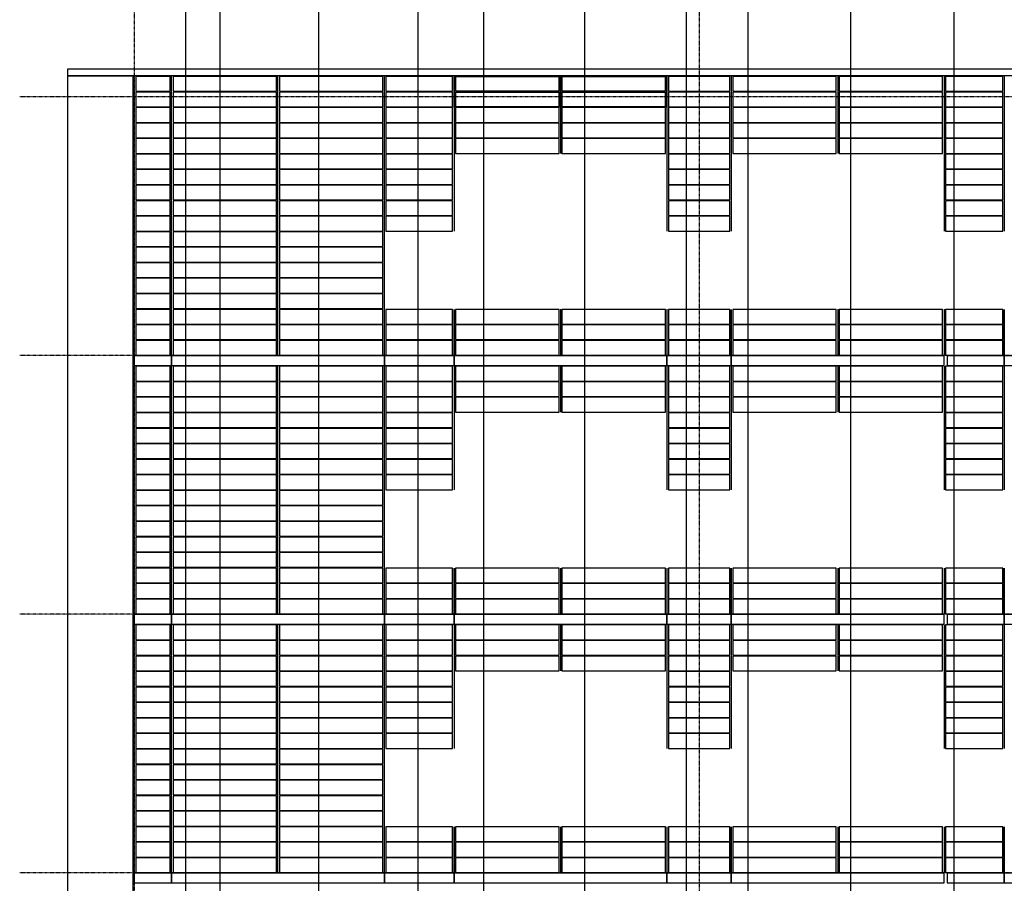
# Model space of a CAD drawing. Header units: millimetres. Extents: x -89870 to 271682, y -14857 to 84958.
# Tile 3 of 31: x -89870 to -76550, y 27411 to 39095. Entities that reach past the tile are written whole.
import ezdxf

# ---------------------------------------------------------------- set-up
doc = ezdxf.new("R2010")
doc.units = ezdxf.units.MM
doc.linetypes.add('DASHDOT', pattern=[25.4, 12.7, -6.35, 0, -6.35])
for name, color, linetype in [('alu uprof', 3, 'Continuous'), ('alu vprof', 3, 'Continuous'), ('hulplijn', 11, 'Continuous'), ('keramiek', 1, 'Continuous'), ('stramien', 1, 'DASHDOT')]:
    doc.layers.add(name, color=color, linetype=linetype)

msp = doc.modelspace()

# ---------------------------------------------------------------- linework, layer by layer
at = {"layer": 'alu uprof'}
for points in [[(-35637.7, 38336.2), (-89219.7, 38336.2), (-89219.7, 38431.2), (-35637.7, 38431.2)], [(-88339.7, 19916.2), (-89219.7, 19916.2), (-89219.7, 38336.2), (-88339.7, 38336.2)], [(-88319.7, 34416.2), (-87815.7, 34416.2), (-87815.7, 34546.2), (-88319.7, 34546.2)], [(-87815.7, 34416.2), (-84935.7, 34416.2), (-84935.7, 34546.2), (-87815.7, 34546.2)], [(-84935.7, 34416.2), (-83993.7, 34416.2), (-83993.7, 34546.2), (-84935.7, 34546.2)], [(-83993.7, 34416.2), (-81113.7, 34416.2), (-81113.7, 34546.2), (-83993.7, 34546.2)], [(-81113.7, 34416.2), (-80243.7, 34416.2), (-80243.7, 34546.2), (-81113.7, 34546.2)], [(-80243.7, 34416.2), (-77363.7, 34416.2), (-77363.7, 34546.2), (-80243.7, 34546.2)], [(-77321.7, 34416.2), (-76549.7, 34416.2), (-76549.7, 34546.2), (-77321.7, 34546.2)], [(-76549.7, 34416.2), (-73669.7, 34416.2), (-73669.7, 34546.2), (-76549.7, 34546.2)], [(-88319.7, 30916.2), (-87815.7, 30916.2), (-87815.7, 31046.2), (-88319.7, 31046.2)], [(-87815.7, 30916.2), (-84935.7, 30916.2), (-84935.7, 31046.2), (-87815.7, 31046.2)], [(-84935.7, 30916.2), (-83993.7, 30916.2), (-83993.7, 31046.2), (-84935.7, 31046.2)], [(-83993.7, 30916.2), (-81113.7, 30916.2), (-81113.7, 31046.2), (-83993.7, 31046.2)], [(-81113.7, 30916.2), (-80243.7, 30916.2), (-80243.7, 31046.2), (-81113.7, 31046.2)], [(-80243.7, 30916.2), (-77363.7, 30916.2), (-77363.7, 31046.2), (-80243.7, 31046.2)], [(-77321.7, 30916.2), (-76549.7, 30916.2), (-76549.7, 31046.2), (-77321.7, 31046.2)], [(-76549.7, 30916.2), (-73669.7, 30916.2), (-73669.7, 31046.2), (-76549.7, 31046.2)], [(-88319.7, 27416.2), (-87815.7, 27416.2), (-87815.7, 27546.2), (-88319.7, 27546.2)], [(-87815.7, 27416.2), (-84935.7, 27416.2), (-84935.7, 27546.2), (-87815.7, 27546.2)], [(-84935.7, 27416.2), (-83993.7, 27416.2), (-83993.7, 27546.2), (-84935.7, 27546.2)], [(-83993.7, 27416.2), (-81113.7, 27416.2), (-81113.7, 27546.2), (-83993.7, 27546.2)], [(-81113.7, 27416.2), (-80243.7, 27416.2), (-80243.7, 27546.2), (-81113.7, 27546.2)], [(-80243.7, 27416.2), (-77363.7, 27416.2), (-77363.7, 27546.2), (-80243.7, 27546.2)], [(-77321.7, 27416.2), (-76549.7, 27416.2), (-76549.7, 27546.2), (-77321.7, 27546.2)], [(-76549.7, 27416.2), (-73669.7, 27416.2), (-73669.7, 27546.2), (-76549.7, 27546.2)]]:
    msp.add_lwpolyline(points, close=True, dxfattribs=at)
at = {"layer": 'alu vprof'}
for points in [[(-88319.7, 37906.2), (-88319.7, 38326.2)], [(-87815.7, 37906.2), (-87815.7, 38326.2)], [(-86375.7, 37906.2), (-86375.7, 38326.2)], [(-84935.7, 37906.2), (-84935.7, 38326.2)], [(-83993.7, 37906.2), (-83993.7, 38326.4)], [(-83993.7, 38326.2), (-83993.7, 36236.2)], [(-82553.7, 37906.2), (-82553.7, 38326.2)], [(-82553.7, 38326.2), (-82553.7, 37286.2)], [(-81113.7, 37906.2), (-81113.7, 38326.2)], [(-81113.7, 38326.2), (-81113.7, 36236.2)], [(-80243.7, 38326.2), (-80243.7, 36236.2)], [(-78803.7, 38326.2), (-78803.7, 37286.2)], [(-77363.7, 38326.2), (-77363.7, 36236.2)], [(-76549.7, 38326.2), (-76549.7, 36236.2)], [(-88319.7, 34556.2), (-88319.7, 37906.2)], [(-87815.7, 34556.2), (-87815.7, 37906.2)], [(-86375.7, 34556.2), (-86375.7, 37906.2)], [(-84935.7, 34556.2), (-84935.7, 37906.2)], [(-83993.7, 37906.2), (-83993.7, 36236.2)], [(-81113.7, 37906.2), (-81113.7, 36236.2)], [(-80243.7, 37906.2), (-80243.7, 36236.2)], [(-77363.7, 37906.2), (-77363.7, 36236.2)], [(-76549.7, 37906.2), (-76549.7, 36236.2)], [(-83993.7, 35176.2), (-83993.7, 34556.2)], [(-83993.7, 34556.2), (-83993.7, 35176.2)], [(-82553.7, 35176.5), (-82553.7, 34556.2)], [(-82553.7, 35176.2), (-82553.7, 34556.2)], [(-81113.7, 35176.5), (-81113.7, 34556.2)], [(-81113.7, 35176.2), (-81113.7, 34556.2)], [(-80243.7, 35176.2), (-80243.7, 34556.2)], [(-80243.7, 34556.2), (-80243.7, 35176.2)], [(-78803.7, 35176.5), (-78803.7, 34556.2)], [(-78803.7, 35176.2), (-78803.7, 34556.2)], [(-77363.7, 35176.5), (-77363.7, 34556.2)], [(-77363.7, 35176.2), (-77363.7, 34556.2)], [(-76549.7, 35176.2), (-76549.7, 34556.2)], [(-76549.7, 34556.2), (-76549.7, 35176.2)], [(-88319.7, 31056.2), (-88319.7, 34406.2)], [(-87815.7, 31056.2), (-87815.7, 34406.2)], [(-86375.7, 31056.2), (-86375.7, 34406.2)], [(-84935.7, 31056.2), (-84935.7, 34406.2)], [(-83993.7, 34406.2), (-83993.7, 32736.2)], [(-83993.7, 34406.2), (-83993.7, 32736.2)], [(-82553.7, 34406.2), (-82553.7, 33786.2)], [(-81113.7, 34406.2), (-81113.7, 32736.2)], [(-80243.7, 34406.2), (-80243.7, 32736.2)], [(-80243.7, 34406.2), (-80243.7, 32736.2)], [(-78803.7, 34406.2), (-78803.7, 33786.2)], [(-77363.7, 34406.2), (-77363.7, 32736.2)], [(-76549.7, 34406.2), (-76549.7, 32736.2)], [(-76549.7, 34406.2), (-76549.7, 32736.2)], [(-83993.7, 31676.2), (-83993.7, 31056.2)], [(-83993.7, 31056.2), (-83993.7, 31676.2)], [(-82553.7, 31676.2), (-82553.7, 31056.2)], [(-81113.7, 31676.2), (-81113.7, 31056.2)], [(-80243.7, 31676.2), (-80243.7, 31056.2)], [(-80243.7, 31056.2), (-80243.7, 31676.2)], [(-78803.7, 31676.2), (-78803.7, 31056.2)], [(-77363.7, 31676.2), (-77363.7, 31056.2)], [(-76549.7, 31676.2), (-76549.7, 31056.2)], [(-76549.7, 31056.2), (-76549.7, 31676.2)], [(-88319.7, 27556.2), (-88319.7, 30906.2)], [(-87815.7, 27556.2), (-87815.7, 30906.2)], [(-86375.7, 27556.2), (-86375.7, 30906.2)], [(-84935.7, 27556.2), (-84935.7, 30906.2)], [(-83993.7, 30906.2), (-83993.7, 29236.2)], [(-83993.7, 30906.2), (-83993.7, 29236.2)], [(-82553.7, 30906.2), (-82553.7, 30286.2)], [(-81113.7, 30906.2), (-81113.7, 29236.2)], [(-80243.7, 30906.2), (-80243.7, 29236.2)], [(-80243.7, 30906.2), (-80243.7, 29236.2)], [(-78803.7, 30906.2), (-78803.7, 30286.2)], [(-77363.7, 30906.2), (-77363.7, 29236.2)], [(-76549.7, 30906.2), (-76549.7, 29236.2)], [(-76549.7, 30906.2), (-76549.7, 29236.2)], [(-83993.7, 28176.2), (-83993.7, 27556.2)], [(-83993.7, 27556.2), (-83993.7, 28176.2)], [(-82553.7, 28176.2), (-82553.7, 27556.2)], [(-81113.7, 28176.2), (-81113.7, 27556.2)], [(-80243.7, 28176.2), (-80243.7, 27556.2)], [(-80243.7, 27556.2), (-80243.7, 28176.2)], [(-78803.7, 28176.2), (-78803.7, 27556.2)], [(-77363.7, 28176.2), (-77363.7, 27556.2)], [(-76549.7, 28176.2), (-76549.7, 27556.2)], [(-76549.7, 27556.2), (-76549.7, 28176.2)]]:
    msp.add_lwpolyline(points, dxfattribs=at)
at = {"layer": 'hulplijn'}
for points in [[(-87628.7, 58899.5), (-87628.7, 2503.7)], [(-87164.2, 58899.5), (-87164.2, 2503.7)], [(-85828.7, 58899.5), (-85828.7, 2503.7)], [(-84481.5, 58899.5), (-84481.5, 2503.7)], [(-83593.9, 58899.5), (-83593.9, 2503.7)], [(-82228.7, 58899.5), (-82228.7, 2503.7)], [(-80853.7, 58899.5), (-80853.7, 2503.7)], [(-80018.3, 58899.5), (-80018.3, 2503.7)], [(-78628.7, 58899.5), (-78628.7, 2503.7)], [(-77231.1, 58899.5), (-77231.1, 2503.7)]]:
    msp.add_lwpolyline(points, dxfattribs=at)
at = {"layer": 'keramiek'}
for points in [[(-88299.7, 38126.2), (-87835.7, 38126.2), (-87835.7, 38326.2), (-88299.7, 38326.2)], [(-87795.7, 38126.2), (-86395.7, 38126.2), (-86395.7, 38326.2), (-87795.7, 38326.2)], [(-86355.7, 38126.2), (-84955.7, 38126.2), (-84955.7, 38326.2), (-86355.7, 38326.2)], [(-84915.7, 38126.2), (-84013.7, 38126.2), (-84013.7, 38326.2), (-84915.7, 38326.2)], [(-82573.7, 38126.2), (-83973.7, 38126.2), (-83973.7, 38326.2), (-82573.7, 38326.2)], [(-83973.7, 38126.2), (-82573.7, 38126.2), (-82573.7, 38326.2), (-83973.7, 38326.2)], [(-81133.7, 38126.2), (-82533.7, 38126.2), (-82533.7, 38326.2), (-81133.7, 38326.2)], [(-82533.7, 38126.2), (-81133.7, 38126.2), (-81133.7, 38326.2), (-82533.7, 38326.2)], [(-81093.7, 38126.2), (-80263.7, 38126.2), (-80263.7, 38326.2), (-81093.7, 38326.2)], [(-80223.7, 38126.2), (-78823.7, 38126.2), (-78823.7, 38326.2), (-80223.7, 38326.2)], [(-78783.7, 38126.2), (-77383.7, 38126.2), (-77383.7, 38326.2), (-78783.7, 38326.2)], [(-77343.7, 38126.2), (-76569.7, 38126.2), (-76569.7, 38326.2), (-77343.7, 38326.2)], [(-88299.7, 37916.2), (-87835.7, 37916.2), (-87835.7, 38116.2), (-88299.7, 38116.2)], [(-87795.7, 37916.2), (-86395.7, 37916.2), (-86395.7, 38116.2), (-87795.7, 38116.2)], [(-86355.7, 37916.2), (-84955.7, 37916.2), (-84955.7, 38116.2), (-86355.7, 38116.2)], [(-84915.7, 37916.2), (-84013.7, 37916.2), (-84013.7, 38116.2), (-84915.7, 38116.2)], [(-82573.7, 37916.2), (-83973.7, 37916.2), (-83973.7, 38116.2), (-82573.7, 38116.2)], [(-83973.7, 37916.2), (-82573.7, 37916.2), (-82573.7, 38116.2), (-83973.7, 38116.2)], [(-81133.7, 37916.2), (-82533.7, 37916.2), (-82533.7, 38116.2), (-81133.7, 38116.2)], [(-82533.7, 37916.2), (-81133.7, 37916.2), (-81133.7, 38116.2), (-82533.7, 38116.2)], [(-81093.7, 37916.2), (-80263.7, 37916.2), (-80263.7, 38116.2), (-81093.7, 38116.2)], [(-80223.7, 37916.2), (-78823.7, 37916.2), (-78823.7, 38116.2), (-80223.7, 38116.2)], [(-78783.7, 37916.2), (-77383.7, 37916.2), (-77383.7, 38116.2), (-78783.7, 38116.2)], [(-77343.7, 37916.2), (-76569.7, 37916.2), (-76569.7, 38116.2), (-77343.7, 38116.2)], [(-88299.7, 37706.2), (-87835.7, 37706.2), (-87835.7, 37906.2), (-88299.7, 37906.2)], [(-87795.7, 37706.2), (-86395.7, 37706.2), (-86395.7, 37906.2), (-87795.7, 37906.2)], [(-86355.7, 37706.2), (-84955.7, 37706.2), (-84955.7, 37906.2), (-86355.7, 37906.2)], [(-84915.7, 37706.2), (-84013.7, 37706.2), (-84013.7, 37906.2), (-84915.7, 37906.2)], [(-83973.7, 37706.2), (-82573.7, 37706.2), (-82573.7, 37906.2), (-83973.7, 37906.2)], [(-82533.7, 37706.2), (-81133.7, 37706.2), (-81133.7, 37906.2), (-82533.7, 37906.2)], [(-81093.7, 37706.2), (-80263.7, 37706.2), (-80263.7, 37906.2), (-81093.7, 37906.2)], [(-80223.7, 37706.2), (-78823.7, 37706.2), (-78823.7, 37906.2), (-80223.7, 37906.2)], [(-78783.7, 37706.2), (-77383.7, 37706.2), (-77383.7, 37906.2), (-78783.7, 37906.2)], [(-77343.7, 37706.2), (-76569.7, 37706.2), (-76569.7, 37906.2), (-77343.7, 37906.2)], [(-88299.7, 37496.2), (-87835.7, 37496.2), (-87835.7, 37696.2), (-88299.7, 37696.2)], [(-87795.7, 37496.2), (-86395.7, 37496.2), (-86395.7, 37696.2), (-87795.7, 37696.2)], [(-86355.7, 37496.2), (-84955.7, 37496.2), (-84955.7, 37696.2), (-86355.7, 37696.2)], [(-84915.7, 37496.2), (-84013.7, 37496.2), (-84013.7, 37696.2), (-84915.7, 37696.2)], [(-83973.7, 37496.2), (-82573.7, 37496.2), (-82573.7, 37696.2), (-83973.7, 37696.2)], [(-82533.7, 37496.2), (-81133.7, 37496.2), (-81133.7, 37696.2), (-82533.7, 37696.2)], [(-81093.7, 37496.2), (-80263.7, 37496.2), (-80263.7, 37696.2), (-81093.7, 37696.2)], [(-80223.7, 37496.2), (-78823.7, 37496.2), (-78823.7, 37696.2), (-80223.7, 37696.2)], [(-78783.7, 37496.2), (-77383.7, 37496.2), (-77383.7, 37696.2), (-78783.7, 37696.2)], [(-77343.7, 37496.2), (-76569.7, 37496.2), (-76569.7, 37696.2), (-77343.7, 37696.2)], [(-88299.7, 37286.2), (-87835.7, 37286.2), (-87835.7, 37486.2), (-88299.7, 37486.2)], [(-87795.7, 37286.2), (-86395.7, 37286.2), (-86395.7, 37486.2), (-87795.7, 37486.2)], [(-86355.7, 37286.2), (-84955.7, 37286.2), (-84955.7, 37486.2), (-86355.7, 37486.2)], [(-84915.7, 37286.2), (-84013.7, 37286.2), (-84013.7, 37486.2), (-84915.7, 37486.2)], [(-83973.7, 37286.2), (-82573.7, 37286.2), (-82573.7, 37486.2), (-83973.7, 37486.2)], [(-82533.7, 37286.2), (-81133.7, 37286.2), (-81133.7, 37486.2), (-82533.7, 37486.2)], [(-81093.7, 37286.2), (-80263.7, 37286.2), (-80263.7, 37486.2), (-81093.7, 37486.2)], [(-80223.7, 37286.2), (-78823.7, 37286.2), (-78823.7, 37486.2), (-80223.7, 37486.2)], [(-78783.7, 37286.2), (-77383.7, 37286.2), (-77383.7, 37486.2), (-78783.7, 37486.2)], [(-77343.7, 37286.2), (-76569.7, 37286.2), (-76569.7, 37486.2), (-77343.7, 37486.2)], [(-88299.7, 37076.2), (-87835.7, 37076.2), (-87835.7, 37276.2), (-88299.7, 37276.2)], [(-87795.7, 37076.2), (-86395.7, 37076.2), (-86395.7, 37276.2), (-87795.7, 37276.2)], [(-86355.7, 37076.2), (-84955.7, 37076.2), (-84955.7, 37276.2), (-86355.7, 37276.2)], [(-84915.7, 37076.2), (-84013.7, 37076.2), (-84013.7, 37276.2), (-84915.7, 37276.2)], [(-81093.7, 37076.2), (-80263.7, 37076.2), (-80263.7, 37276.2), (-81093.7, 37276.2)], [(-77343.7, 37076.2), (-76569.7, 37076.2), (-76569.7, 37276.2), (-77343.7, 37276.2)], [(-88299.7, 36866.2), (-87835.7, 36866.2), (-87835.7, 37066.2), (-88299.7, 37066.2)], [(-87795.7, 36866.2), (-86395.7, 36866.2), (-86395.7, 37066.2), (-87795.7, 37066.2)], [(-86355.7, 36866.2), (-84955.7, 36866.2), (-84955.7, 37066.2), (-86355.7, 37066.2)], [(-84915.7, 36866.2), (-84013.7, 36866.2), (-84013.7, 37066.2), (-84915.7, 37066.2)], [(-81093.7, 36866.2), (-80263.7, 36866.2), (-80263.7, 37066.2), (-81093.7, 37066.2)], [(-77343.7, 36866.2), (-76569.7, 36866.2), (-76569.7, 37066.2), (-77343.7, 37066.2)], [(-88299.7, 36656.2), (-87835.7, 36656.2), (-87835.7, 36856.2), (-88299.7, 36856.2)], [(-87795.7, 36656.2), (-86395.7, 36656.2), (-86395.7, 36856.2), (-87795.7, 36856.2)], [(-86355.7, 36656.2), (-84955.7, 36656.2), (-84955.7, 36856.2), (-86355.7, 36856.2)], [(-84915.7, 36656.2), (-84013.7, 36656.2), (-84013.7, 36856.2), (-84915.7, 36856.2)], [(-81093.7, 36656.2), (-80263.7, 36656.2), (-80263.7, 36856.2), (-81093.7, 36856.2)], [(-77343.7, 36656.2), (-76569.7, 36656.2), (-76569.7, 36856.2), (-77343.7, 36856.2)], [(-88299.7, 36446.2), (-87835.7, 36446.2), (-87835.7, 36646.2), (-88299.7, 36646.2)], [(-87795.7, 36446.2), (-86395.7, 36446.2), (-86395.7, 36646.2), (-87795.7, 36646.2)], [(-86355.7, 36446.2), (-84955.7, 36446.2), (-84955.7, 36646.2), (-86355.7, 36646.2)], [(-84915.7, 36446.2), (-84013.7, 36446.2), (-84013.7, 36646.2), (-84915.7, 36646.2)], [(-81093.7, 36446.2), (-80263.7, 36446.2), (-80263.7, 36646.2), (-81093.7, 36646.2)], [(-77343.7, 36446.2), (-76569.7, 36446.2), (-76569.7, 36646.2), (-77343.7, 36646.2)], [(-88299.7, 36236.2), (-87835.7, 36236.2), (-87835.7, 36436.2), (-88299.7, 36436.2)], [(-87795.7, 36236.2), (-86395.7, 36236.2), (-86395.7, 36436.2), (-87795.7, 36436.2)], [(-86355.7, 36236.2), (-84955.7, 36236.2), (-84955.7, 36436.2), (-86355.7, 36436.2)], [(-84915.7, 36236.2), (-84013.7, 36236.2), (-84013.7, 36436.2), (-84915.7, 36436.2)], [(-81093.7, 36236.2), (-80263.7, 36236.2), (-80263.7, 36436.2), (-81093.7, 36436.2)], [(-77343.7, 36236.2), (-76569.7, 36236.2), (-76569.7, 36436.2), (-77343.7, 36436.2)], [(-88299.7, 36026.2), (-87835.7, 36026.2), (-87835.7, 36226.2), (-88299.7, 36226.2)], [(-87795.7, 36026.2), (-86395.7, 36026.2), (-86395.7, 36226.2), (-87795.7, 36226.2)], [(-86355.7, 36026.2), (-84955.7, 36026.2), (-84955.7, 36226.2), (-86355.7, 36226.2)], [(-88299.7, 35816.2), (-87835.7, 35816.2), (-87835.7, 36016.2), (-88299.7, 36016.2)], [(-87795.7, 35816.2), (-86395.7, 35816.2), (-86395.7, 36016.2), (-87795.7, 36016.2)], [(-86355.7, 35816.2), (-84955.7, 35816.2), (-84955.7, 36016.2), (-86355.7, 36016.2)], [(-88299.7, 35606.2), (-87835.7, 35606.2), (-87835.7, 35806.2), (-88299.7, 35806.2)], [(-87795.7, 35606.2), (-86395.7, 35606.2), (-86395.7, 35806.2), (-87795.7, 35806.2)], [(-86355.7, 35606.2), (-84955.7, 35606.2), (-84955.7, 35806.2), (-86355.7, 35806.2)], [(-88299.7, 35396.2), (-87835.7, 35396.2), (-87835.7, 35596.2), (-88299.7, 35596.2)], [(-87795.7, 35396.2), (-86395.7, 35396.2), (-86395.7, 35596.2), (-87795.7, 35596.2)], [(-86355.7, 35396.2), (-84955.7, 35396.2), (-84955.7, 35596.2), (-86355.7, 35596.2)], [(-88299.7, 35186.2), (-87835.7, 35186.2), (-87835.7, 35386.2), (-88299.7, 35386.2)], [(-87795.7, 35186.2), (-86395.7, 35186.2), (-86395.7, 35386.2), (-87795.7, 35386.2)], [(-86355.7, 35186.2), (-84955.7, 35186.2), (-84955.7, 35386.2), (-86355.7, 35386.2)], [(-88299.7, 34976.2), (-87835.7, 34976.2), (-87835.7, 35176.2), (-88299.7, 35176.2)], [(-87795.7, 34976.2), (-86395.7, 34976.2), (-86395.7, 35176.2), (-87795.7, 35176.2)], [(-86355.7, 34976.2), (-84955.7, 34976.2), (-84955.7, 35176.2), (-86355.7, 35176.2)], [(-84915.7, 34976.2), (-84013.7, 34976.2), (-84013.7, 35176.2), (-84915.7, 35176.2)], [(-83973.7, 34976.2), (-82573.7, 34976.2), (-82573.7, 35176.2), (-83973.7, 35176.2)], [(-82533.7, 34976.2), (-81133.7, 34976.2), (-81133.7, 35176.2), (-82533.7, 35176.2)], [(-81093.7, 34976.2), (-80263.7, 34976.2), (-80263.7, 35176.2), (-81093.7, 35176.2)], [(-80223.7, 34976.2), (-78823.7, 34976.2), (-78823.7, 35176.2), (-80223.7, 35176.2)], [(-78783.7, 34976.2), (-77383.7, 34976.2), (-77383.7, 35176.2), (-78783.7, 35176.2)], [(-77343.7, 34976.2), (-76569.7, 34976.2), (-76569.7, 35176.2), (-77343.7, 35176.2)], [(-88299.7, 34766.2), (-87835.7, 34766.2), (-87835.7, 34966.2), (-88299.7, 34966.2)], [(-87795.7, 34766.2), (-86395.7, 34766.2), (-86395.7, 34966.2), (-87795.7, 34966.2)], [(-86355.7, 34766.2), (-84955.7, 34766.2), (-84955.7, 34966.2), (-86355.7, 34966.2)], [(-84915.7, 34766.2), (-84013.7, 34766.2), (-84013.7, 34966.2), (-84915.7, 34966.2)], [(-83973.7, 34766.2), (-82573.7, 34766.2), (-82573.7, 34966.2), (-83973.7, 34966.2)], [(-82533.7, 34766.2), (-81133.7, 34766.2), (-81133.7, 34966.2), (-82533.7, 34966.2)], [(-81093.7, 34766.2), (-80263.7, 34766.2), (-80263.7, 34966.2), (-81093.7, 34966.2)], [(-80223.7, 34766.2), (-78823.7, 34766.2), (-78823.7, 34966.2), (-80223.7, 34966.2)], [(-78783.7, 34766.2), (-77383.7, 34766.2), (-77383.7, 34966.2), (-78783.7, 34966.2)], [(-77343.7, 34766.2), (-76569.7, 34766.2), (-76569.7, 34966.2), (-77343.7, 34966.2)], [(-88299.7, 34556.2), (-87835.7, 34556.2), (-87835.7, 34756.2), (-88299.7, 34756.2)], [(-87795.7, 34556.2), (-86395.7, 34556.2), (-86395.7, 34756.2), (-87795.7, 34756.2)], [(-86355.7, 34556.2), (-84955.7, 34556.2), (-84955.7, 34756.2), (-86355.7, 34756.2)], [(-84915.7, 34556.2), (-84013.7, 34556.2), (-84013.7, 34756.2), (-84915.7, 34756.2)], [(-83973.7, 34556.2), (-82573.7, 34556.2), (-82573.7, 34756.2), (-83973.7, 34756.2)], [(-82533.7, 34556.2), (-81133.7, 34556.2), (-81133.7, 34756.2), (-82533.7, 34756.2)], [(-81093.7, 34556.2), (-80263.7, 34556.2), (-80263.7, 34756.2), (-81093.7, 34756.2)], [(-80223.7, 34556.2), (-78823.7, 34556.2), (-78823.7, 34756.2), (-80223.7, 34756.2)], [(-78783.7, 34556.2), (-77383.7, 34556.2), (-77383.7, 34756.2), (-78783.7, 34756.2)], [(-77343.7, 34556.2), (-76569.7, 34556.2), (-76569.7, 34756.2), (-77343.7, 34756.2)], [(-88299.7, 34206.2), (-87835.7, 34206.2), (-87835.7, 34406.2), (-88299.7, 34406.2)], [(-87795.7, 34206.2), (-86395.7, 34206.2), (-86395.7, 34406.2), (-87795.7, 34406.2)], [(-86355.7, 34206.2), (-84955.7, 34206.2), (-84955.7, 34406.2), (-86355.7, 34406.2)], [(-84915.7, 34206.2), (-84013.7, 34206.2), (-84013.7, 34406.2), (-84915.7, 34406.2)], [(-83973.7, 34206.2), (-82573.7, 34206.2), (-82573.7, 34406.2), (-83973.7, 34406.2)], [(-82533.7, 34206.2), (-81133.7, 34206.2), (-81133.7, 34406.2), (-82533.7, 34406.2)], [(-81093.7, 34206.2), (-80263.7, 34206.2), (-80263.7, 34406.2), (-81093.7, 34406.2)], [(-80223.7, 34206.2), (-78823.7, 34206.2), (-78823.7, 34406.2), (-80223.7, 34406.2)], [(-78783.7, 34206.2), (-77383.7, 34206.2), (-77383.7, 34406.2), (-78783.7, 34406.2)], [(-77343.7, 34206.2), (-76569.7, 34206.2), (-76569.7, 34406.2), (-77343.7, 34406.2)], [(-88299.7, 33996.2), (-87835.7, 33996.2), (-87835.7, 34196.2), (-88299.7, 34196.2)], [(-87795.7, 33996.2), (-86395.7, 33996.2), (-86395.7, 34196.2), (-87795.7, 34196.2)], [(-86355.7, 33996.2), (-84955.7, 33996.2), (-84955.7, 34196.2), (-86355.7, 34196.2)], [(-84915.7, 33996.2), (-84013.7, 33996.2), (-84013.7, 34196.2), (-84915.7, 34196.2)], [(-83973.7, 33996.2), (-82573.7, 33996.2), (-82573.7, 34196.2), (-83973.7, 34196.2)], [(-82533.7, 33996.2), (-81133.7, 33996.2), (-81133.7, 34196.2), (-82533.7, 34196.2)], [(-81093.7, 33996.2), (-80263.7, 33996.2), (-80263.7, 34196.2), (-81093.7, 34196.2)], [(-80223.7, 33996.2), (-78823.7, 33996.2), (-78823.7, 34196.2), (-80223.7, 34196.2)], [(-78783.7, 33996.2), (-77383.7, 33996.2), (-77383.7, 34196.2), (-78783.7, 34196.2)], [(-77343.7, 33996.2), (-76569.7, 33996.2), (-76569.7, 34196.2), (-77343.7, 34196.2)], [(-88299.7, 33786.2), (-87835.7, 33786.2), (-87835.7, 33986.2), (-88299.7, 33986.2)], [(-87795.7, 33786.2), (-86395.7, 33786.2), (-86395.7, 33986.2), (-87795.7, 33986.2)], [(-86355.7, 33786.2), (-84955.7, 33786.2), (-84955.7, 33986.2), (-86355.7, 33986.2)], [(-84915.7, 33786.2), (-84013.7, 33786.2), (-84013.7, 33986.2), (-84915.7, 33986.2)], [(-83973.7, 33786.2), (-82573.7, 33786.2), (-82573.7, 33986.2), (-83973.7, 33986.2)], [(-82533.7, 33786.2), (-81133.7, 33786.2), (-81133.7, 33986.2), (-82533.7, 33986.2)], [(-81093.7, 33786.2), (-80263.7, 33786.2), (-80263.7, 33986.2), (-81093.7, 33986.2)], [(-80223.7, 33786.2), (-78823.7, 33786.2), (-78823.7, 33986.2), (-80223.7, 33986.2)], [(-78783.7, 33786.2), (-77383.7, 33786.2), (-77383.7, 33986.2), (-78783.7, 33986.2)], [(-77343.7, 33786.2), (-76569.7, 33786.2), (-76569.7, 33986.2), (-77343.7, 33986.2)], [(-88299.7, 33576.2), (-87835.7, 33576.2), (-87835.7, 33776.2), (-88299.7, 33776.2)], [(-87795.7, 33576.2), (-86395.7, 33576.2), (-86395.7, 33776.2), (-87795.7, 33776.2)], [(-86355.7, 33576.2), (-84955.7, 33576.2), (-84955.7, 33776.2), (-86355.7, 33776.2)], [(-84915.7, 33576.2), (-84013.7, 33576.2), (-84013.7, 33776.2), (-84915.7, 33776.2)], [(-81093.7, 33576.2), (-80263.7, 33576.2), (-80263.7, 33776.2), (-81093.7, 33776.2)], [(-77343.7, 33576.2), (-76569.7, 33576.2), (-76569.7, 33776.2), (-77343.7, 33776.2)], [(-88299.7, 33366.2), (-87835.7, 33366.2), (-87835.7, 33566.2), (-88299.7, 33566.2)], [(-87795.7, 33366.2), (-86395.7, 33366.2), (-86395.7, 33566.2), (-87795.7, 33566.2)], [(-86355.7, 33366.2), (-84955.7, 33366.2), (-84955.7, 33566.2), (-86355.7, 33566.2)], [(-84915.7, 33366.2), (-84013.7, 33366.2), (-84013.7, 33566.2), (-84915.7, 33566.2)], [(-81093.7, 33366.2), (-80263.7, 33366.2), (-80263.7, 33566.2), (-81093.7, 33566.2)], [(-77343.7, 33366.2), (-76569.7, 33366.2), (-76569.7, 33566.2), (-77343.7, 33566.2)], [(-88299.7, 33156.2), (-87835.7, 33156.2), (-87835.7, 33356.2), (-88299.7, 33356.2)], [(-87795.7, 33156.2), (-86395.7, 33156.2), (-86395.7, 33356.2), (-87795.7, 33356.2)], [(-86355.7, 33156.2), (-84955.7, 33156.2), (-84955.7, 33356.2), (-86355.7, 33356.2)], [(-84915.7, 33156.2), (-84013.7, 33156.2), (-84013.7, 33356.2), (-84915.7, 33356.2)], [(-81093.7, 33156.2), (-80263.7, 33156.2), (-80263.7, 33356.2), (-81093.7, 33356.2)], [(-77343.7, 33156.2), (-76569.7, 33156.2), (-76569.7, 33356.2), (-77343.7, 33356.2)], [(-88299.7, 32946.2), (-87835.7, 32946.2), (-87835.7, 33146.2), (-88299.7, 33146.2)], [(-87795.7, 32946.2), (-86395.7, 32946.2), (-86395.7, 33146.2), (-87795.7, 33146.2)], [(-86355.7, 32946.2), (-84955.7, 32946.2), (-84955.7, 33146.2), (-86355.7, 33146.2)], [(-84915.7, 32946.2), (-84013.7, 32946.2), (-84013.7, 33146.2), (-84915.7, 33146.2)], [(-81093.7, 32946.2), (-80263.7, 32946.2), (-80263.7, 33146.2), (-81093.7, 33146.2)], [(-77343.7, 32946.2), (-76569.7, 32946.2), (-76569.7, 33146.2), (-77343.7, 33146.2)], [(-88299.7, 32736.2), (-87835.7, 32736.2), (-87835.7, 32936.2), (-88299.7, 32936.2)], [(-87795.7, 32736.2), (-86395.7, 32736.2), (-86395.7, 32936.2), (-87795.7, 32936.2)], [(-86355.7, 32736.2), (-84955.7, 32736.2), (-84955.7, 32936.2), (-86355.7, 32936.2)], [(-84915.7, 32736.2), (-84013.7, 32736.2), (-84013.7, 32936.2), (-84915.7, 32936.2)], [(-81093.7, 32736.2), (-80263.7, 32736.2), (-80263.7, 32936.2), (-81093.7, 32936.2)], [(-77343.7, 32736.2), (-76569.7, 32736.2), (-76569.7, 32936.2), (-77343.7, 32936.2)], [(-88299.7, 32526.2), (-87835.7, 32526.2), (-87835.7, 32726.2), (-88299.7, 32726.2)], [(-87795.7, 32526.2), (-86395.7, 32526.2), (-86395.7, 32726.2), (-87795.7, 32726.2)], [(-86355.7, 32526.2), (-84955.7, 32526.2), (-84955.7, 32726.2), (-86355.7, 32726.2)], [(-88299.7, 32316.2), (-87835.7, 32316.2), (-87835.7, 32516.2), (-88299.7, 32516.2)], [(-87795.7, 32316.2), (-86395.7, 32316.2), (-86395.7, 32516.2), (-87795.7, 32516.2)], [(-86355.7, 32316.2), (-84955.7, 32316.2), (-84955.7, 32516.2), (-86355.7, 32516.2)], [(-88299.7, 32106.2), (-87835.7, 32106.2), (-87835.7, 32306.2), (-88299.7, 32306.2)], [(-87795.7, 32106.2), (-86395.7, 32106.2), (-86395.7, 32306.2), (-87795.7, 32306.2)], [(-86355.7, 32106.2), (-84955.7, 32106.2), (-84955.7, 32306.2), (-86355.7, 32306.2)], [(-88299.7, 31896.2), (-87835.7, 31896.2), (-87835.7, 32096.2), (-88299.7, 32096.2)], [(-87795.7, 31896.2), (-86395.7, 31896.2), (-86395.7, 32096.2), (-87795.7, 32096.2)], [(-86355.7, 31896.2), (-84955.7, 31896.2), (-84955.7, 32096.2), (-86355.7, 32096.2)], [(-88299.7, 31686.2), (-87835.7, 31686.2), (-87835.7, 31886.2), (-88299.7, 31886.2)], [(-87795.7, 31686.2), (-86395.7, 31686.2), (-86395.7, 31886.2), (-87795.7, 31886.2)], [(-86355.7, 31686.2), (-84955.7, 31686.2), (-84955.7, 31886.2), (-86355.7, 31886.2)], [(-88299.7, 31476.2), (-87835.7, 31476.2), (-87835.7, 31676.2), (-88299.7, 31676.2)], [(-87795.7, 31476.2), (-86395.7, 31476.2), (-86395.7, 31676.2), (-87795.7, 31676.2)], [(-86355.7, 31476.2), (-84955.7, 31476.2), (-84955.7, 31676.2), (-86355.7, 31676.2)], [(-84915.7, 31476.2), (-84013.7, 31476.2), (-84013.7, 31676.2), (-84915.7, 31676.2)], [(-83973.7, 31476.2), (-82573.7, 31476.2), (-82573.7, 31676.2), (-83973.7, 31676.2)], [(-82533.7, 31476.2), (-81133.7, 31476.2), (-81133.7, 31676.2), (-82533.7, 31676.2)], [(-81093.7, 31476.2), (-80263.7, 31476.2), (-80263.7, 31676.2), (-81093.7, 31676.2)], [(-80223.7, 31476.2), (-78823.7, 31476.2), (-78823.7, 31676.2), (-80223.7, 31676.2)], [(-78783.7, 31476.2), (-77383.7, 31476.2), (-77383.7, 31676.2), (-78783.7, 31676.2)], [(-77343.7, 31476.2), (-76569.7, 31476.2), (-76569.7, 31676.2), (-77343.7, 31676.2)], [(-88299.7, 31266.2), (-87835.7, 31266.2), (-87835.7, 31466.2), (-88299.7, 31466.2)], [(-87795.7, 31266.2), (-86395.7, 31266.2), (-86395.7, 31466.2), (-87795.7, 31466.2)], [(-86355.7, 31266.2), (-84955.7, 31266.2), (-84955.7, 31466.2), (-86355.7, 31466.2)], [(-84915.7, 31266.2), (-84013.7, 31266.2), (-84013.7, 31466.2), (-84915.7, 31466.2)], [(-83973.7, 31266.2), (-82573.7, 31266.2), (-82573.7, 31466.2), (-83973.7, 31466.2)], [(-82533.7, 31266.2), (-81133.7, 31266.2), (-81133.7, 31466.2), (-82533.7, 31466.2)], [(-81093.7, 31266.2), (-80263.7, 31266.2), (-80263.7, 31466.2), (-81093.7, 31466.2)], [(-80223.7, 31266.2), (-78823.7, 31266.2), (-78823.7, 31466.2), (-80223.7, 31466.2)], [(-78783.7, 31266.2), (-77383.7, 31266.2), (-77383.7, 31466.2), (-78783.7, 31466.2)], [(-77343.7, 31266.2), (-76569.7, 31266.2), (-76569.7, 31466.2), (-77343.7, 31466.2)], [(-88299.7, 31056.2), (-87835.7, 31056.2), (-87835.7, 31256.2), (-88299.7, 31256.2)], [(-87795.7, 31056.2), (-86395.7, 31056.2), (-86395.7, 31256.2), (-87795.7, 31256.2)], [(-86355.7, 31056.2), (-84955.7, 31056.2), (-84955.7, 31256.2), (-86355.7, 31256.2)], [(-84915.7, 31056.2), (-84013.7, 31056.2), (-84013.7, 31256.2), (-84915.7, 31256.2)], [(-83973.7, 31056.2), (-82573.7, 31056.2), (-82573.7, 31256.2), (-83973.7, 31256.2)], [(-82533.7, 31056.2), (-81133.7, 31056.2), (-81133.7, 31256.2), (-82533.7, 31256.2)], [(-81093.7, 31056.2), (-80263.7, 31056.2), (-80263.7, 31256.2), (-81093.7, 31256.2)], [(-80223.7, 31056.2), (-78823.7, 31056.2), (-78823.7, 31256.2), (-80223.7, 31256.2)], [(-78783.7, 31056.2), (-77383.7, 31056.2), (-77383.7, 31256.2), (-78783.7, 31256.2)], [(-77343.7, 31056.2), (-76569.7, 31056.2), (-76569.7, 31256.2), (-77343.7, 31256.2)], [(-88299.7, 30706.2), (-87835.7, 30706.2), (-87835.7, 30906.2), (-88299.7, 30906.2)], [(-87795.7, 30706.2), (-86395.7, 30706.2), (-86395.7, 30906.2), (-87795.7, 30906.2)], [(-86355.7, 30706.2), (-84955.7, 30706.2), (-84955.7, 30906.2), (-86355.7, 30906.2)], [(-84915.7, 30706.2), (-84013.7, 30706.2), (-84013.7, 30906.2), (-84915.7, 30906.2)], [(-83973.7, 30706.2), (-82573.7, 30706.2), (-82573.7, 30906.2), (-83973.7, 30906.2)], [(-82533.7, 30706.2), (-81133.7, 30706.2), (-81133.7, 30906.2), (-82533.7, 30906.2)], [(-81093.7, 30706.2), (-80263.7, 30706.2), (-80263.7, 30906.2), (-81093.7, 30906.2)], [(-80223.7, 30706.2), (-78823.7, 30706.2), (-78823.7, 30906.2), (-80223.7, 30906.2)], [(-78783.7, 30706.2), (-77383.7, 30706.2), (-77383.7, 30906.2), (-78783.7, 30906.2)], [(-77343.7, 30706.2), (-76569.7, 30706.2), (-76569.7, 30906.2), (-77343.7, 30906.2)], [(-88299.7, 30496.2), (-87835.7, 30496.2), (-87835.7, 30696.2), (-88299.7, 30696.2)], [(-87795.7, 30496.2), (-86395.7, 30496.2), (-86395.7, 30696.2), (-87795.7, 30696.2)], [(-86355.7, 30496.2), (-84955.7, 30496.2), (-84955.7, 30696.2), (-86355.7, 30696.2)], [(-84915.7, 30496.2), (-84013.7, 30496.2), (-84013.7, 30696.2), (-84915.7, 30696.2)], [(-83973.7, 30496.2), (-82573.7, 30496.2), (-82573.7, 30696.2), (-83973.7, 30696.2)], [(-82533.7, 30496.2), (-81133.7, 30496.2), (-81133.7, 30696.2), (-82533.7, 30696.2)], [(-81093.7, 30496.2), (-80263.7, 30496.2), (-80263.7, 30696.2), (-81093.7, 30696.2)], [(-80223.7, 30496.2), (-78823.7, 30496.2), (-78823.7, 30696.2), (-80223.7, 30696.2)], [(-78783.7, 30496.2), (-77383.7, 30496.2), (-77383.7, 30696.2), (-78783.7, 30696.2)], [(-77343.7, 30496.2), (-76569.7, 30496.2), (-76569.7, 30696.2), (-77343.7, 30696.2)], [(-88299.7, 30286.2), (-87835.7, 30286.2), (-87835.7, 30486.2), (-88299.7, 30486.2)], [(-87795.7, 30286.2), (-86395.7, 30286.2), (-86395.7, 30486.2), (-87795.7, 30486.2)], [(-86355.7, 30286.2), (-84955.7, 30286.2), (-84955.7, 30486.2), (-86355.7, 30486.2)], [(-84915.7, 30286.2), (-84013.7, 30286.2), (-84013.7, 30486.2), (-84915.7, 30486.2)], [(-83973.7, 30286.2), (-82573.7, 30286.2), (-82573.7, 30486.2), (-83973.7, 30486.2)], [(-82533.7, 30286.2), (-81133.7, 30286.2), (-81133.7, 30486.2), (-82533.7, 30486.2)], [(-81093.7, 30286.2), (-80263.7, 30286.2), (-80263.7, 30486.2), (-81093.7, 30486.2)], [(-80223.7, 30286.2), (-78823.7, 30286.2), (-78823.7, 30486.2), (-80223.7, 30486.2)], [(-78783.7, 30286.2), (-77383.7, 30286.2), (-77383.7, 30486.2), (-78783.7, 30486.2)], [(-77343.7, 30286.2), (-76569.7, 30286.2), (-76569.7, 30486.2), (-77343.7, 30486.2)], [(-88299.7, 30076.2), (-87835.7, 30076.2), (-87835.7, 30276.2), (-88299.7, 30276.2)], [(-87795.7, 30076.2), (-86395.7, 30076.2), (-86395.7, 30276.2), (-87795.7, 30276.2)], [(-86355.7, 30076.2), (-84955.7, 30076.2), (-84955.7, 30276.2), (-86355.7, 30276.2)], [(-84915.7, 30076.2), (-84013.7, 30076.2), (-84013.7, 30276.2), (-84915.7, 30276.2)], [(-81093.7, 30076.2), (-80263.7, 30076.2), (-80263.7, 30276.2), (-81093.7, 30276.2)], [(-77343.7, 30076.2), (-76569.7, 30076.2), (-76569.7, 30276.2), (-77343.7, 30276.2)], [(-88299.7, 29866.2), (-87835.7, 29866.2), (-87835.7, 30066.2), (-88299.7, 30066.2)], [(-87795.7, 29866.2), (-86395.7, 29866.2), (-86395.7, 30066.2), (-87795.7, 30066.2)], [(-86355.7, 29866.2), (-84955.7, 29866.2), (-84955.7, 30066.2), (-86355.7, 30066.2)], [(-84915.7, 29866.2), (-84013.7, 29866.2), (-84013.7, 30066.2), (-84915.7, 30066.2)], [(-81093.7, 29866.2), (-80263.7, 29866.2), (-80263.7, 30066.2), (-81093.7, 30066.2)], [(-77343.7, 29866.2), (-76569.7, 29866.2), (-76569.7, 30066.2), (-77343.7, 30066.2)], [(-88299.7, 29656.2), (-87835.7, 29656.2), (-87835.7, 29856.2), (-88299.7, 29856.2)], [(-87795.7, 29656.2), (-86395.7, 29656.2), (-86395.7, 29856.2), (-87795.7, 29856.2)], [(-86355.7, 29656.2), (-84955.7, 29656.2), (-84955.7, 29856.2), (-86355.7, 29856.2)], [(-84915.7, 29656.2), (-84013.7, 29656.2), (-84013.7, 29856.2), (-84915.7, 29856.2)], [(-81093.7, 29656.2), (-80263.7, 29656.2), (-80263.7, 29856.2), (-81093.7, 29856.2)], [(-77343.7, 29656.2), (-76569.7, 29656.2), (-76569.7, 29856.2), (-77343.7, 29856.2)], [(-88299.7, 29446.2), (-87835.7, 29446.2), (-87835.7, 29646.2), (-88299.7, 29646.2)], [(-87795.7, 29446.2), (-86395.7, 29446.2), (-86395.7, 29646.2), (-87795.7, 29646.2)], [(-86355.7, 29446.2), (-84955.7, 29446.2), (-84955.7, 29646.2), (-86355.7, 29646.2)], [(-84915.7, 29446.2), (-84013.7, 29446.2), (-84013.7, 29646.2), (-84915.7, 29646.2)], [(-81093.7, 29446.2), (-80263.7, 29446.2), (-80263.7, 29646.2), (-81093.7, 29646.2)], [(-77343.7, 29446.2), (-76569.7, 29446.2), (-76569.7, 29646.2), (-77343.7, 29646.2)], [(-88299.7, 29236.2), (-87835.7, 29236.2), (-87835.7, 29436.2), (-88299.7, 29436.2)], [(-87795.7, 29236.2), (-86395.7, 29236.2), (-86395.7, 29436.2), (-87795.7, 29436.2)], [(-86355.7, 29236.2), (-84955.7, 29236.2), (-84955.7, 29436.2), (-86355.7, 29436.2)], [(-84915.7, 29236.2), (-84013.7, 29236.2), (-84013.7, 29436.2), (-84915.7, 29436.2)], [(-81093.7, 29236.2), (-80263.7, 29236.2), (-80263.7, 29436.2), (-81093.7, 29436.2)], [(-77343.7, 29236.2), (-76569.7, 29236.2), (-76569.7, 29436.2), (-77343.7, 29436.2)], [(-88299.7, 29026.2), (-87835.7, 29026.2), (-87835.7, 29226.2), (-88299.7, 29226.2)], [(-87795.7, 29026.2), (-86395.7, 29026.2), (-86395.7, 29226.2), (-87795.7, 29226.2)], [(-86355.7, 29026.2), (-84955.7, 29026.2), (-84955.7, 29226.2), (-86355.7, 29226.2)], [(-88299.7, 28816.2), (-87835.7, 28816.2), (-87835.7, 29016.2), (-88299.7, 29016.2)], [(-87795.7, 28816.2), (-86395.7, 28816.2), (-86395.7, 29016.2), (-87795.7, 29016.2)], [(-86355.7, 28816.2), (-84955.7, 28816.2), (-84955.7, 29016.2), (-86355.7, 29016.2)], [(-88299.7, 28606.2), (-87835.7, 28606.2), (-87835.7, 28806.2), (-88299.7, 28806.2)], [(-87795.7, 28606.2), (-86395.7, 28606.2), (-86395.7, 28806.2), (-87795.7, 28806.2)], [(-86355.7, 28606.2), (-84955.7, 28606.2), (-84955.7, 28806.2), (-86355.7, 28806.2)], [(-88299.7, 28396.2), (-87835.7, 28396.2), (-87835.7, 28596.2), (-88299.7, 28596.2)], [(-87795.7, 28396.2), (-86395.7, 28396.2), (-86395.7, 28596.2), (-87795.7, 28596.2)], [(-86355.7, 28396.2), (-84955.7, 28396.2), (-84955.7, 28596.2), (-86355.7, 28596.2)], [(-88299.7, 28186.2), (-87835.7, 28186.2), (-87835.7, 28386.2), (-88299.7, 28386.2)], [(-87795.7, 28186.2), (-86395.7, 28186.2), (-86395.7, 28386.2), (-87795.7, 28386.2)], [(-86355.7, 28186.2), (-84955.7, 28186.2), (-84955.7, 28386.2), (-86355.7, 28386.2)], [(-88299.7, 27976.2), (-87835.7, 27976.2), (-87835.7, 28176.2), (-88299.7, 28176.2)], [(-87795.7, 27976.2), (-86395.7, 27976.2), (-86395.7, 28176.2), (-87795.7, 28176.2)], [(-86355.7, 27976.2), (-84955.7, 27976.2), (-84955.7, 28176.2), (-86355.7, 28176.2)], [(-84915.7, 27976.2), (-84013.7, 27976.2), (-84013.7, 28176.2), (-84915.7, 28176.2)], [(-83973.7, 27976.2), (-82573.7, 27976.2), (-82573.7, 28176.2), (-83973.7, 28176.2)], [(-82533.7, 27976.2), (-81133.7, 27976.2), (-81133.7, 28176.2), (-82533.7, 28176.2)], [(-81093.7, 27976.2), (-80263.7, 27976.2), (-80263.7, 28176.2), (-81093.7, 28176.2)], [(-80223.7, 27976.2), (-78823.7, 27976.2), (-78823.7, 28176.2), (-80223.7, 28176.2)], [(-78783.7, 27976.2), (-77383.7, 27976.2), (-77383.7, 28176.2), (-78783.7, 28176.2)], [(-77343.7, 27976.2), (-76569.7, 27976.2), (-76569.7, 28176.2), (-77343.7, 28176.2)], [(-88299.7, 27766.2), (-87835.7, 27766.2), (-87835.7, 27966.2), (-88299.7, 27966.2)], [(-87795.7, 27766.2), (-86395.7, 27766.2), (-86395.7, 27966.2), (-87795.7, 27966.2)], [(-86355.7, 27766.2), (-84955.7, 27766.2), (-84955.7, 27966.2), (-86355.7, 27966.2)], [(-84915.7, 27766.2), (-84013.7, 27766.2), (-84013.7, 27966.2), (-84915.7, 27966.2)], [(-83973.7, 27766.2), (-82573.7, 27766.2), (-82573.7, 27966.2), (-83973.7, 27966.2)], [(-82533.7, 27766.2), (-81133.7, 27766.2), (-81133.7, 27966.2), (-82533.7, 27966.2)], [(-81093.7, 27766.2), (-80263.7, 27766.2), (-80263.7, 27966.2), (-81093.7, 27966.2)], [(-80223.7, 27766.2), (-78823.7, 27766.2), (-78823.7, 27966.2), (-80223.7, 27966.2)], [(-78783.7, 27766.2), (-77383.7, 27766.2), (-77383.7, 27966.2), (-78783.7, 27966.2)], [(-77343.7, 27766.2), (-76569.7, 27766.2), (-76569.7, 27966.2), (-77343.7, 27966.2)], [(-88299.7, 27556.2), (-87835.7, 27556.2), (-87835.7, 27756.2), (-88299.7, 27756.2)], [(-87795.7, 27556.2), (-86395.7, 27556.2), (-86395.7, 27756.2), (-87795.7, 27756.2)], [(-86355.7, 27556.2), (-84955.7, 27556.2), (-84955.7, 27756.2), (-86355.7, 27756.2)], [(-84915.7, 27556.2), (-84013.7, 27556.2), (-84013.7, 27756.2), (-84915.7, 27756.2)], [(-83973.7, 27556.2), (-82573.7, 27556.2), (-82573.7, 27756.2), (-83973.7, 27756.2)], [(-82533.7, 27556.2), (-81133.7, 27556.2), (-81133.7, 27756.2), (-82533.7, 27756.2)], [(-81093.7, 27556.2), (-80263.7, 27556.2), (-80263.7, 27756.2), (-81093.7, 27756.2)], [(-80223.7, 27556.2), (-78823.7, 27556.2), (-78823.7, 27756.2), (-80223.7, 27756.2)], [(-78783.7, 27556.2), (-77383.7, 27556.2), (-77383.7, 27756.2), (-78783.7, 27756.2)], [(-77343.7, 27556.2), (-76569.7, 27556.2), (-76569.7, 27756.2), (-77343.7, 27756.2)]]:
    msp.add_lwpolyline(points, close=True, dxfattribs=at)
at = {"layer": 'stramien', "color": 1, "ltscale": 0.5}
for points in [[(-88319.7, 55862.5), (-88319.7, 12860)], [(-80678.7, 55868.7), (-80678.7, 12866.2)], [(-28640.2, 38051.2), (-89869.8, 38051.2)], [(-28640.2, 34551.2), (-89869.8, 34551.2)], [(-28640.2, 31051.2), (-89869.8, 31051.2)], [(-28640.2, 27551.2), (-89869.8, 27551.2)]]:
    msp.add_lwpolyline(points, dxfattribs=at)

doc.saveas('drawing.dxf')
